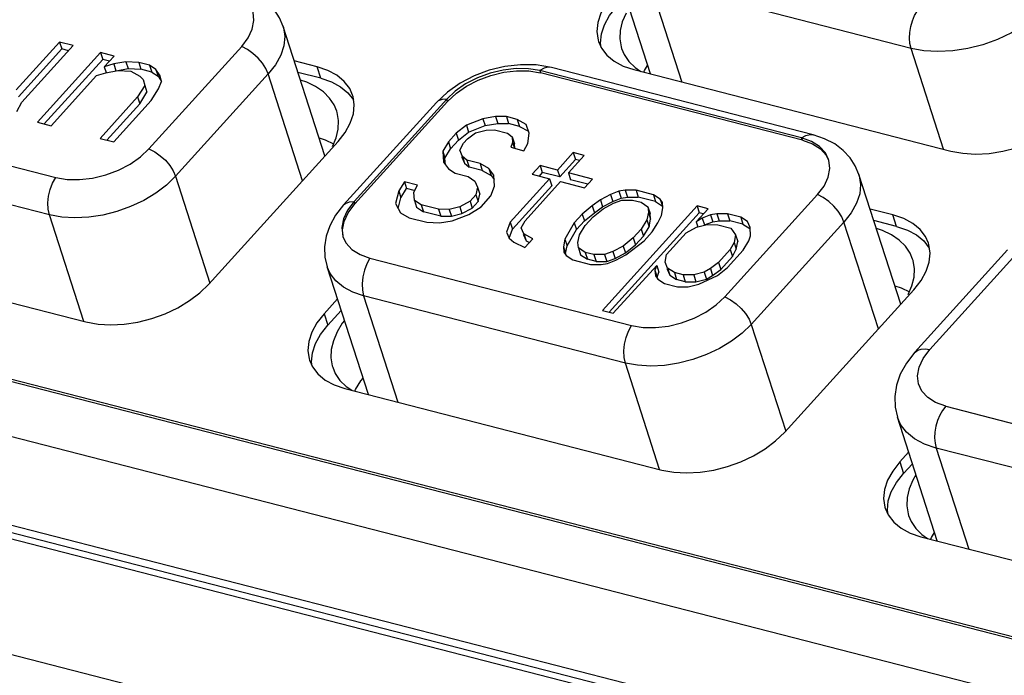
# Model space of a CAD drawing. Extents: x -4139 to -1089, y -1564 to 1941.
# Tile 55 of 160: x -1356 to -1340, y -550 to -539. Entities that reach past the tile are written whole.
import ezdxf

# ---------------------------------------------------------------- set-up
doc = ezdxf.new("R2010")
doc.units = 0
doc.header["$LTSCALE"] = 23.1
for name, color, linetype in [('01_DISPLAYCASE_3_1_AM_0', 7, 'CONTINUOUS'), ('03_IOCASE_4_1_AM_0', 7, 'CONTINUOUS'), ('BUUTTON_4_1_AM_0', 7, 'CONTINUOUS'), ('R911330333_FOLIE_3_1_AM_0', 7, 'CONTINUOUS')]:
    doc.layers.add(name, color=color, linetype=linetype)

msp = doc.modelspace()

# ---------------------------------------------------------------- linework, layer by layer
at = {"layer": '01_DISPLAYCASE_3_1_AM_0', "color": 7}
for p, q in [((-1345.78, -540.096), (-1345.729, -540.012)), ((-1345.792, -540.124), (-1345.78, -540.096)), ((-1350.926, -541.349), (-1350.865, -541.204)), ((-1366.749, -542.515), (-1311.991, -556.604)), ((-1341.432, -543.792), (-1341.371, -543.647)), ((-1350.763, -544.264), (-1350.85, -544.407)), ((-1350.727, -544.219), (-1350.763, -544.264)), ((-1350.556, -545.384), (-1350.544, -545.355)), ((-1341.305, -546.766), (-1341.356, -546.85)), ((-1341.05, -547.798), (-1340.999, -547.714)), ((-1341.062, -547.826), (-1341.05, -547.798))]:
    msp.add_line(p, q, dxfattribs=at)
at = {"layer": '01_DISPLAYCASE_3_1_AM_0', "color": 2}
for p, q in [((-1369.71, -542.661), (-1310.363, -557.931)), ((-1310.677, -559.315), (-1370.024, -544.045))]:
    msp.add_line(p, q, dxfattribs=at)
at = {"layer": '01_DISPLAYCASE_3_1_AM_0', "color": 7}
for points in [[(-1346.086, -539.148), (-1346.147, -539.292), (-1346.181, -539.436), (-1346.187, -539.575), (-1346.165, -539.708), (-1346.158, -539.731)], [(-1346.158, -539.731), (-1346.115, -539.832), (-1346.038, -539.946)], [(-1346.038, -539.946), (-1345.936, -540.048), (-1345.844, -540.111)], [(-1351.203, -540.362), (-1351.35, -540.291), (-1351.452, -540.258)], [(-1350.854, -540.766), (-1350.897, -540.664), (-1350.974, -540.551), (-1351.076, -540.449), (-1351.203, -540.362)], [(-1350.865, -541.204), (-1350.831, -541.061), (-1350.825, -540.922), (-1350.847, -540.789), (-1350.854, -540.766)], [(-1351.146, -541.206), (-1351.044, -541.24), (-1350.907, -541.305)], [(-1341.709, -542.805), (-1341.856, -542.734), (-1341.958, -542.701)], [(-1341.36, -543.209), (-1341.403, -543.107), (-1341.48, -542.993), (-1341.582, -542.892), (-1341.709, -542.805)], [(-1341.371, -543.647), (-1341.337, -543.504), (-1341.331, -543.365), (-1341.353, -543.232), (-1341.36, -543.209)], [(-1341.652, -543.649), (-1341.55, -543.682), (-1341.413, -543.748)], [(-1350.85, -544.407), (-1350.911, -544.552), (-1350.945, -544.695), (-1350.951, -544.834), (-1350.929, -544.967), (-1350.922, -544.99)], [(-1350.922, -544.99), (-1350.879, -545.092), (-1350.802, -545.206)], [(-1350.802, -545.206), (-1350.7, -545.307), (-1350.608, -545.37)], [(-1350.544, -545.355), (-1350.457, -545.213), (-1350.421, -545.168)], [(-1341.356, -546.85), (-1341.418, -546.995), (-1341.452, -547.138), (-1341.457, -547.277), (-1341.435, -547.41), (-1341.428, -547.433)], [(-1341.428, -547.433), (-1341.385, -547.534), (-1341.308, -547.648)], [(-1341.308, -547.648), (-1341.206, -547.75), (-1341.114, -547.813)]]:
    msp.add_lwpolyline(points, dxfattribs=at)
at = {"layer": '03_IOCASE_4_1_AM_0', "color": 2}
for p, q in [((-1309.546, -559.833), (-1373.011, -543.504)), ((-1369.97, -546.187), (-1315.38, -560.233))]:
    msp.add_line(p, q, dxfattribs=at)
at = {"layer": '03_IOCASE_4_1_AM_0', "color": 7}
msp.add_line((-1309.865, -559.65), (-1372.395, -543.561), dxfattribs=at)
at = {"layer": 'BUUTTON_4_1_AM_0', "color": 7}
for p, q in [((-1345.683, -540.152), (-1346.342, -538.111)), ((-1351.049, -541.506), (-1351.739, -539.368)), ((-1355.424, -539.626), (-1356.14, -540.416)), ((-1355.387, -539.74), (-1356.103, -540.53)), ((-1356.045, -540.617), (-1355.199, -539.684)), ((-1355.199, -539.684), (-1355.424, -539.626)), ((-1355.424, -539.626), (-1355.387, -539.74)), ((-1355.276, -539.769), (-1355.387, -539.74)), ((-1353.951, -541.387), (-1352.422, -539.7)), ((-1354.75, -539.8), (-1355.79, -540.949)), ((-1354.713, -539.913), (-1355.677, -540.978)), ((-1354.525, -539.857), (-1354.75, -539.8)), ((-1354.75, -539.8), (-1354.713, -539.913)), ((-1354.602, -539.942), (-1354.713, -539.913)), ((-1354.688, -540.037), (-1354.525, -539.857)), ((-1354.533, -539.988), (-1354.688, -540.037)), ((-1354.688, -540.037), (-1354.658, -540.13)), ((-1354.333, -539.951), (-1354.533, -539.988)), ((-1354.533, -539.988), (-1354.496, -540.102)), ((-1354.463, -540.096), (-1354.296, -540.065)), ((-1354.12, -539.962), (-1354.333, -539.951)), ((-1354.333, -539.951), (-1354.296, -540.065)), ((-1354.296, -540.065), (-1354.084, -540.075)), ((-1353.941, -540.008), (-1354.12, -539.962)), ((-1354.12, -539.962), (-1354.084, -540.075)), ((-1353.904, -540.122), (-1354.084, -540.075)), ((-1353.941, -540.008), (-1353.904, -540.122)), ((-1353.838, -540.078), (-1353.941, -540.008)), ((-1353.838, -540.078), (-1353.802, -540.192)), ((-1353.768, -540.185), (-1353.838, -540.078)), ((-1347.317, -540.047), (-1347.567, -540.004)), ((-1343.002, -541.157), (-1347.317, -540.047)), ((-1355.566, -541.006), (-1354.818, -540.181)), ((-1354.818, -540.181), (-1354.663, -540.132)), ((-1354.663, -540.132), (-1354.463, -540.095)), ((-1354.463, -540.095), (-1354.251, -540.105)), ((-1354.251, -540.105), (-1354.103, -540.187)), ((-1354.103, -540.187), (-1354.046, -540.246)), ((-1354.046, -540.246), (-1354.021, -540.341)), ((-1353.904, -540.122), (-1353.802, -540.192)), ((-1353.802, -540.192), (-1353.744, -540.28)), ((-1353.744, -540.28), (-1353.768, -540.185)), ((-1343.19, -541.208), (-1347.506, -540.098)), ((-1343.178, -541.246), (-1347.494, -540.136)), ((-1354.021, -540.341), (-1354.139, -540.532)), ((-1354.021, -540.341), (-1353.984, -540.455)), ((-1353.914, -540.59), (-1353.796, -540.399)), ((-1353.796, -540.399), (-1353.744, -540.28)), ((-1354.139, -540.532), (-1354.757, -541.215)), ((-1354.139, -540.532), (-1354.102, -540.646)), ((-1354.102, -540.646), (-1353.984, -540.455)), ((-1349.042, -540.569), (-1350.57, -542.257)), ((-1349.03, -540.454), (-1349.213, -540.626)), ((-1356.13, -540.773), (-1356.045, -540.617)), ((-1354.102, -540.646), (-1354.643, -541.244)), ((-1354.532, -541.272), (-1353.914, -540.59)), ((-1349.213, -540.626), (-1350.742, -542.313)), ((-1349.029, -540.607), (-1350.558, -542.295)), ((-1359.802, -540.749), (-1355.487, -541.859)), ((-1348.444, -540.891), (-1348.718, -540.997)), ((-1348.235, -540.856), (-1348.444, -540.891)), ((-1348.444, -540.891), (-1348.407, -541.005)), ((-1348.059, -540.857), (-1348.235, -540.856)), ((-1348.235, -540.856), (-1348.198, -540.97)), ((-1347.879, -540.903), (-1348.059, -540.857)), ((-1348.059, -540.857), (-1348.022, -540.971)), ((-1347.879, -540.903), (-1347.842, -541.017)), ((-1347.731, -540.986), (-1347.879, -540.903)), ((-1355.79, -540.949), (-1355.566, -541.006)), ((-1348.718, -540.997), (-1348.884, -541.132)), ((-1348.718, -540.997), (-1348.681, -541.111)), ((-1348.681, -541.111), (-1348.407, -541.005)), ((-1348.407, -541.005), (-1348.198, -540.97)), ((-1348.198, -540.97), (-1348.022, -540.971)), ((-1347.842, -541.017), (-1348.022, -540.971)), ((-1347.842, -541.017), (-1347.695, -541.099)), ((-1347.685, -541.13), (-1347.731, -540.986)), ((-1354.757, -541.215), (-1354.532, -541.272)), ((-1348.884, -541.132), (-1349.014, -541.275)), ((-1348.884, -541.132), (-1348.847, -541.246)), ((-1348.847, -541.246), (-1348.681, -541.111)), ((-1348.766, -541.295), (-1348.701, -541.223)), ((-1348.701, -541.223), (-1348.567, -541.125)), ((-1348.567, -541.125), (-1348.394, -541.081)), ((-1348.394, -541.081), (-1348.254, -541.073)), ((-1348.254, -541.073), (-1348.038, -541.128)), ((-1348.038, -541.128), (-1347.963, -541.192)), ((-1347.963, -541.192), (-1347.956, -541.282)), ((-1347.963, -541.192), (-1347.926, -541.306)), ((-1347.707, -541.302), (-1347.685, -541.13)), ((-1349.014, -541.275), (-1349.108, -541.428)), ((-1349.071, -541.542), (-1348.977, -541.389)), ((-1349.014, -541.275), (-1348.977, -541.389)), ((-1348.847, -541.246), (-1348.977, -541.389)), ((-1348.827, -541.412), (-1348.766, -541.295)), ((-1347.956, -541.282), (-1347.985, -541.363)), ((-1347.985, -541.363), (-1347.769, -541.419)), ((-1347.956, -541.282), (-1347.924, -541.379)), ((-1347.92, -541.38), (-1347.926, -541.306)), ((-1347.769, -541.419), (-1347.707, -541.302)), ((-1343.178, -541.246), (-1343.011, -541.307)), ((-1349.108, -541.428), (-1349.094, -541.609)), ((-1349.108, -541.428), (-1349.071, -541.542)), ((-1349.063, -541.652), (-1349.071, -541.542)), ((-1348.784, -541.512), (-1348.827, -541.412)), ((-1348.794, -541.515), (-1348.79, -541.526)), ((-1348.79, -541.526), (-1348.748, -541.625)), ((-1348.784, -541.512), (-1348.748, -541.625)), ((-1348.709, -541.575), (-1348.784, -541.512)), ((-1346.956, -541.451), (-1347.216, -541.738)), ((-1347.036, -541.784), (-1346.776, -541.497)), ((-1346.776, -541.497), (-1346.956, -541.451)), ((-1346.956, -541.451), (-1346.919, -541.565)), ((-1349.094, -541.609), (-1349.015, -541.718)), ((-1349.015, -541.718), (-1348.904, -541.791)), ((-1348.748, -541.625), (-1348.672, -541.689)), ((-1348.493, -541.631), (-1348.709, -541.575)), ((-1348.709, -541.575), (-1348.672, -541.689)), ((-1348.456, -541.745), (-1348.672, -541.689)), ((-1348.493, -541.631), (-1348.456, -541.745)), ((-1348.346, -541.713), (-1348.493, -541.631)), ((-1348.346, -541.713), (-1348.309, -541.827)), ((-1348.267, -541.822), (-1348.346, -541.713)), ((-1347.503, -541.664), (-1347.634, -541.808)), ((-1347.216, -541.738), (-1347.503, -541.664)), ((-1347.503, -541.664), (-1347.467, -541.778)), ((-1346.919, -541.565), (-1347.179, -541.852)), ((-1346.852, -541.582), (-1346.919, -541.565)), ((-1342.741, -541.577), (-1342.746, -541.562)), ((-1348.904, -541.791), (-1348.688, -541.846)), ((-1348.688, -541.846), (-1348.577, -541.919)), ((-1348.456, -541.745), (-1348.309, -541.827)), ((-1348.309, -541.827), (-1348.262, -541.892)), ((-1348.253, -542.002), (-1348.267, -541.822)), ((-1347.634, -541.808), (-1347.346, -541.882)), ((-1347.467, -541.778), (-1347.52, -541.837)), ((-1347.179, -541.852), (-1347.467, -541.778)), ((-1347.216, -541.738), (-1347.179, -541.852)), ((-1346.64, -541.886), (-1347.036, -541.784)), ((-1347.036, -541.784), (-1346.999, -541.898)), ((-1341.555, -543.949), (-1342.245, -541.811)), ((-1349.74, -541.93), (-1349.834, -542.083)), ((-1349.524, -541.985), (-1349.74, -541.93)), ((-1349.74, -541.93), (-1349.703, -542.044)), ((-1349.586, -542.102), (-1349.524, -541.985)), ((-1348.577, -541.919), (-1348.534, -542.019)), ((-1348.534, -542.019), (-1348.56, -542.145)), ((-1348.534, -542.019), (-1348.497, -542.133)), ((-1348.312, -542.165), (-1348.253, -542.002)), ((-1347.346, -541.882), (-1347.996, -542.6)), ((-1347.309, -541.996), (-1347.96, -542.714)), ((-1347.751, -542.574), (-1347.166, -541.928)), ((-1347.346, -541.882), (-1347.309, -541.996)), ((-1347.166, -541.928), (-1346.77, -542.03)), ((-1346.717, -541.971), (-1346.999, -541.898)), ((-1346.77, -542.03), (-1346.64, -541.886)), ((-1349.834, -542.083), (-1349.889, -542.29)), ((-1349.844, -542.374), (-1349.797, -542.197)), ((-1349.834, -542.083), (-1349.797, -542.197)), ((-1349.797, -542.197), (-1349.703, -542.044)), ((-1349.579, -542.076), (-1349.703, -542.044)), ((-1349.575, -542.238), (-1349.586, -542.102)), ((-1348.56, -542.145), (-1348.657, -542.253)), ((-1348.56, -542.145), (-1348.523, -542.259)), ((-1348.523, -542.259), (-1348.497, -542.133)), ((-1348.474, -542.344), (-1348.312, -542.165)), ((-1346.339, -542.141), (-1346.508, -542.23)), ((-1346.202, -542.088), (-1346.339, -542.141)), ((-1346.339, -542.141), (-1346.302, -542.255)), ((-1346.302, -542.255), (-1346.165, -542.201)), ((-1346.098, -542.07), (-1346.202, -542.088)), ((-1346.202, -542.088), (-1346.165, -542.201)), ((-1346.165, -542.201), (-1346.061, -542.184)), ((-1345.921, -542.071), (-1346.098, -542.07)), ((-1346.098, -542.07), (-1346.061, -542.184)), ((-1346.061, -542.184), (-1345.884, -542.185)), ((-1345.633, -542.145), (-1345.921, -542.071)), ((-1345.921, -542.071), (-1345.884, -542.185)), ((-1345.597, -542.259), (-1345.884, -542.185)), ((-1345.633, -542.145), (-1345.597, -542.259)), ((-1345.522, -542.218), (-1345.633, -542.145)), ((-1344.457, -543.83), (-1342.928, -542.142)), ((-1350.57, -542.257), (-1350.677, -542.399)), ((-1350.667, -542.441), (-1350.558, -542.295)), ((-1349.889, -542.29), (-1349.806, -542.444)), ((-1349.575, -542.238), (-1349.538, -542.352)), ((-1349.464, -542.311), (-1349.575, -542.238)), ((-1349.538, -542.352), (-1349.427, -542.425)), ((-1349.176, -542.385), (-1349.464, -542.311)), ((-1349.464, -542.311), (-1349.427, -542.425)), ((-1348.827, -542.342), (-1349, -542.386)), ((-1348.657, -542.253), (-1348.827, -542.342)), ((-1348.827, -542.342), (-1348.79, -542.456)), ((-1348.79, -542.456), (-1348.621, -542.366)), ((-1348.676, -542.469), (-1348.474, -542.344)), ((-1348.657, -542.253), (-1348.621, -542.366)), ((-1348.523, -542.259), (-1348.621, -542.366)), ((-1346.642, -542.328), (-1346.808, -542.463)), ((-1346.508, -542.23), (-1346.642, -542.328)), ((-1346.642, -542.328), (-1346.605, -542.442)), ((-1346.605, -542.442), (-1346.472, -542.344)), ((-1346.508, -542.23), (-1346.472, -542.344)), ((-1344.914, -542.33), (-1346.475, -544.054)), ((-1346.472, -542.344), (-1346.302, -542.255)), ((-1346.462, -542.375), (-1346.293, -542.286)), ((-1346.293, -542.286), (-1346.156, -542.232)), ((-1346.156, -542.232), (-1345.979, -542.233)), ((-1345.979, -542.233), (-1345.835, -542.27)), ((-1345.835, -542.27), (-1345.724, -542.343)), ((-1345.724, -542.343), (-1345.717, -542.434)), ((-1345.724, -542.343), (-1345.687, -542.457)), ((-1345.597, -542.259), (-1345.485, -542.332)), ((-1345.522, -542.218), (-1345.485, -542.332)), ((-1345.483, -542.273), (-1345.522, -542.218)), ((-1345.502, -542.489), (-1345.476, -542.363)), ((-1345.476, -542.363), (-1345.483, -542.273)), ((-1344.734, -542.377), (-1344.914, -542.33)), ((-1344.914, -542.33), (-1344.878, -542.444)), ((-1349.806, -542.444), (-1349.659, -542.526)), ((-1349.659, -542.526), (-1349.371, -542.6)), ((-1349.139, -542.499), (-1349.427, -542.425)), ((-1349, -542.386), (-1349.176, -542.385)), ((-1349.176, -542.385), (-1349.139, -542.499)), ((-1349.139, -542.499), (-1348.963, -542.5)), ((-1349, -542.386), (-1348.963, -542.5)), ((-1348.963, -542.5), (-1348.79, -542.456)), ((-1348.95, -542.576), (-1348.676, -542.469)), ((-1346.808, -542.463), (-1346.938, -542.606)), ((-1346.808, -542.463), (-1346.771, -542.577)), ((-1346.771, -542.577), (-1346.605, -542.442)), ((-1346.758, -542.653), (-1346.628, -542.509)), ((-1346.628, -542.509), (-1346.462, -542.375)), ((-1344.878, -542.444), (-1346.362, -544.083)), ((-1345.717, -542.434), (-1345.743, -542.56)), ((-1345.717, -542.434), (-1345.681, -542.547)), ((-1345.681, -542.547), (-1345.687, -542.457)), ((-1345.563, -542.606), (-1345.502, -542.489)), ((-1344.93, -542.592), (-1344.734, -542.377)), ((-1344.829, -542.529), (-1344.93, -542.592)), ((-1344.811, -542.461), (-1344.878, -542.444)), ((-1344.692, -542.476), (-1344.829, -542.529)), ((-1344.829, -542.529), (-1344.792, -542.643)), ((-1344.587, -542.459), (-1344.692, -542.476)), ((-1344.692, -542.476), (-1344.655, -542.59)), ((-1344.411, -542.46), (-1344.587, -542.459)), ((-1344.587, -542.459), (-1344.55, -542.573)), ((-1344.195, -542.515), (-1344.411, -542.46)), ((-1344.411, -542.46), (-1344.374, -542.574)), ((-1344.195, -542.515), (-1344.158, -542.629)), ((-1344.084, -542.588), (-1344.195, -542.515)), ((-1349.371, -542.6), (-1349.159, -542.611)), ((-1349.159, -542.611), (-1348.95, -542.576)), ((-1347.996, -542.6), (-1348.054, -542.762)), ((-1347.996, -542.6), (-1347.96, -542.714)), ((-1347.813, -542.691), (-1347.751, -542.574)), ((-1347.77, -542.791), (-1347.813, -542.691)), ((-1346.938, -542.606), (-1347.094, -542.876)), ((-1346.938, -542.606), (-1346.901, -542.72)), ((-1346.771, -542.577), (-1346.901, -542.72)), ((-1346.852, -542.806), (-1346.758, -542.653)), ((-1345.743, -542.56), (-1345.837, -542.713)), ((-1345.8, -542.826), (-1345.706, -542.674)), ((-1345.743, -542.56), (-1345.706, -542.674)), ((-1345.706, -542.674), (-1345.681, -542.547)), ((-1345.657, -542.759), (-1345.563, -542.606)), ((-1345.092, -542.772), (-1344.923, -542.682)), ((-1344.93, -542.592), (-1344.903, -542.676)), ((-1344.923, -542.682), (-1344.75, -542.638)), ((-1344.792, -542.643), (-1344.655, -542.59)), ((-1344.75, -542.638), (-1344.573, -542.639)), ((-1344.655, -542.59), (-1344.55, -542.573)), ((-1344.573, -542.639), (-1344.358, -542.695)), ((-1344.55, -542.573), (-1344.374, -542.574)), ((-1344.158, -542.629), (-1344.374, -542.574)), ((-1344.158, -542.629), (-1344.047, -542.702)), ((-1344.041, -542.688), (-1344.084, -542.588)), ((-1344.031, -542.823), (-1344.041, -542.688)), ((-1350.753, -542.837), (-1350.7, -542.944)), ((-1348.054, -542.762), (-1348.012, -542.862)), ((-1348.013, -542.861), (-1347.96, -542.714)), ((-1347.78, -542.794), (-1347.776, -542.805)), ((-1347.776, -542.805), (-1347.734, -542.905)), ((-1347.77, -542.791), (-1347.734, -542.905)), ((-1347.623, -542.873), (-1347.77, -542.791)), ((-1347.057, -542.99), (-1346.901, -542.72)), ((-1346.878, -542.932), (-1346.852, -542.806)), ((-1345.837, -542.713), (-1345.967, -542.856)), ((-1345.8, -542.826), (-1345.93, -542.97)), ((-1345.837, -542.713), (-1345.8, -542.826)), ((-1345.787, -542.903), (-1345.657, -542.759)), ((-1345.417, -543.131), (-1345.092, -542.772)), ((-1344.358, -542.695), (-1344.279, -542.804)), ((-1344.279, -542.804), (-1344.304, -542.93)), ((-1344.279, -542.804), (-1344.242, -542.918)), ((-1344.06, -542.904), (-1344.031, -542.823)), ((-1348.012, -542.862), (-1347.936, -542.925)), ((-1347.936, -542.925), (-1347.753, -543.017)), ((-1347.753, -543.017), (-1347.623, -542.873)), ((-1347.734, -542.905), (-1347.679, -542.935)), ((-1347.094, -542.876), (-1347.119, -543.003)), ((-1347.119, -543.003), (-1347.113, -543.093)), ((-1347.119, -543.003), (-1347.083, -543.116)), ((-1347.094, -542.876), (-1347.057, -542.99)), ((-1347.083, -543.116), (-1347.057, -542.99)), ((-1346.871, -543.022), (-1346.878, -542.932)), ((-1346.133, -542.991), (-1346.303, -543.08)), ((-1345.967, -542.856), (-1346.133, -542.991)), ((-1346.133, -542.991), (-1346.096, -543.104)), ((-1346.096, -543.104), (-1345.93, -542.97)), ((-1346.087, -543.135), (-1345.787, -542.903)), ((-1345.967, -542.856), (-1345.93, -542.97)), ((-1344.304, -542.93), (-1344.366, -543.047)), ((-1344.304, -542.93), (-1344.268, -543.044)), ((-1344.268, -543.044), (-1344.242, -542.918)), ((-1344.154, -543.057), (-1344.06, -542.904)), ((-1347.113, -543.093), (-1347.073, -543.147)), ((-1347.073, -543.147), (-1346.962, -543.22)), ((-1346.871, -543.022), (-1346.834, -543.136)), ((-1346.76, -543.095), (-1346.871, -543.022)), ((-1346.834, -543.136), (-1346.723, -543.209)), ((-1346.616, -543.132), (-1346.76, -543.095)), ((-1346.76, -543.095), (-1346.723, -543.209)), ((-1346.44, -543.133), (-1346.616, -543.132)), ((-1346.616, -543.132), (-1346.579, -543.246)), ((-1346.303, -543.08), (-1346.44, -543.133)), ((-1346.44, -543.133), (-1346.403, -543.247)), ((-1346.303, -543.08), (-1346.266, -543.194)), ((-1346.266, -543.194), (-1346.096, -543.104)), ((-1346.256, -543.225), (-1346.087, -543.135)), ((-1345.443, -543.257), (-1345.417, -543.131)), ((-1344.366, -543.047), (-1344.561, -543.262)), ((-1344.329, -543.161), (-1344.524, -543.376)), ((-1344.414, -543.344), (-1344.154, -543.057)), ((-1344.366, -543.047), (-1344.329, -543.161)), ((-1344.329, -543.161), (-1344.268, -543.044)), ((-1339.796, -543.056), (-1341.325, -544.743)), ((-1350.333, -545.441), (-1351.013, -543.332)), ((-1350.308, -543.191), (-1345.993, -544.302)), ((-1346.962, -543.22), (-1346.674, -543.294)), ((-1346.579, -543.246), (-1346.723, -543.209)), ((-1346.674, -543.294), (-1346.498, -543.295)), ((-1346.579, -543.246), (-1346.403, -543.247)), ((-1346.498, -543.295), (-1346.393, -543.278)), ((-1346.403, -543.247), (-1346.266, -543.194)), ((-1346.393, -543.278), (-1346.256, -543.225)), ((-1346.296, -544.1), (-1345.58, -543.31)), ((-1345.58, -543.31), (-1345.609, -543.391)), ((-1345.58, -543.31), (-1345.543, -543.424)), ((-1345.4, -543.356), (-1345.443, -543.257)), ((-1344.561, -543.262), (-1344.695, -543.361)), ((-1344.561, -543.262), (-1344.524, -543.376)), ((-1345.609, -543.391), (-1345.602, -543.481)), ((-1345.609, -543.391), (-1345.572, -543.505)), ((-1345.602, -543.481), (-1345.563, -543.536)), ((-1345.572, -543.505), (-1345.543, -543.424)), ((-1345.41, -543.359), (-1345.406, -543.371)), ((-1345.406, -543.371), (-1345.363, -543.47)), ((-1345.4, -543.356), (-1345.363, -543.47)), ((-1345.289, -543.429), (-1345.4, -543.356)), ((-1345.363, -543.47), (-1345.252, -543.543)), ((-1345.145, -543.466), (-1345.289, -543.429)), ((-1345.289, -543.429), (-1345.252, -543.543)), ((-1344.969, -543.467), (-1345.145, -543.466)), ((-1345.145, -543.466), (-1345.108, -543.58)), ((-1344.796, -543.423), (-1344.969, -543.467)), ((-1344.969, -543.467), (-1344.932, -543.581)), ((-1344.886, -543.621), (-1344.58, -543.479)), ((-1344.695, -543.361), (-1344.796, -543.423)), ((-1344.796, -543.423), (-1344.759, -543.537)), ((-1344.759, -543.537), (-1344.658, -543.475)), ((-1344.695, -543.361), (-1344.658, -543.475)), ((-1344.658, -543.475), (-1344.524, -543.376)), ((-1344.58, -543.479), (-1344.414, -543.344)), ((-1345.563, -543.536), (-1345.452, -543.609)), ((-1345.452, -543.609), (-1345.236, -543.664)), ((-1345.108, -543.58), (-1345.252, -543.543)), ((-1345.236, -543.664), (-1345.059, -543.665)), ((-1345.108, -543.58), (-1344.932, -543.581)), ((-1345.059, -543.665), (-1344.886, -543.621)), ((-1344.932, -543.581), (-1344.759, -543.537)), ((-1346.475, -544.054), (-1346.296, -544.1)), ((-1340.954, -547.854), (-1341.612, -545.813))]:
    msp.add_line(p, q, dxfattribs=at)
at = {"layer": 'BUUTTON_4_1_AM_0', "color": 2}
for p, q in [((-1341.387, -539.731), (-1345.702, -538.621)), ((-1345.702, -538.621), (-1345.165, -540.286)), ((-1340.849, -541.396), (-1341.387, -539.731)), ((-1351.986, -540.153), (-1353.514, -541.84)), ((-1351.418, -541.913), (-1351.986, -540.153)), ((-1347.506, -540.098), (-1347.494, -540.136)), ((-1349.029, -540.607), (-1349.042, -540.569)), ((-1343.178, -541.246), (-1343.19, -541.208)), ((-1355.591, -542.478), (-1359.906, -541.368)), ((-1353.514, -541.84), (-1352.946, -543.601)), ((-1350.57, -542.257), (-1350.558, -542.295)), ((-1355.024, -544.234), (-1355.591, -542.478)), ((-1342.492, -542.596), (-1344.02, -544.283)), ((-1341.924, -544.356), (-1342.492, -542.596)), ((-1339.548, -543.012), (-1341.076, -544.7)), ((-1346.097, -544.921), (-1350.412, -543.811)), ((-1350.412, -543.811), (-1349.846, -545.566)), ((-1344.02, -544.283), (-1343.452, -546.044)), ((-1341.185, -544.846), (-1341.076, -544.7)), ((-1345.531, -546.677), (-1346.097, -544.921)), ((-1340.814, -545.634), (-1336.499, -546.744)), ((-1336.657, -547.433), (-1340.972, -546.323)), ((-1340.972, -546.323), (-1340.435, -547.988))]:
    msp.add_line(p, q, dxfattribs=at)
at = {"layer": 'BUUTTON_4_1_AM_0', "color": 7}
for points in [[(-1351.739, -539.368), (-1351.799, -539.226), (-1351.886, -539.092), (-1352, -538.971), (-1352.139, -538.866), (-1352.305, -538.779), (-1352.496, -538.715)], [(-1352.422, -539.7), (-1352.315, -539.558), (-1352.247, -539.413), (-1352.22, -539.27), (-1352.235, -539.135)], [(-1347.506, -540.098), (-1347.693, -540.066), (-1347.898, -540.063), (-1348.113, -540.088), (-1348.328, -540.14), (-1348.536, -540.218), (-1348.73, -540.318), (-1348.9, -540.437), (-1349.042, -540.569)], [(-1347.567, -540.004), (-1347.825, -540), (-1348.085, -540.03), (-1348.342, -540.093), (-1348.589, -540.186), (-1348.82, -540.307), (-1349.03, -540.454)], [(-1349.029, -540.607), (-1348.882, -540.471), (-1348.714, -540.354), (-1348.522, -540.255), (-1348.316, -540.178), (-1348.102, -540.126), (-1347.89, -540.101), (-1347.688, -540.104), (-1347.494, -540.136)], [(-1342.895, -541.35), (-1343.027, -541.267), (-1343.19, -541.208)], [(-1342.245, -541.811), (-1342.305, -541.669), (-1342.392, -541.535), (-1342.506, -541.414), (-1342.645, -541.308), (-1342.811, -541.222), (-1343.002, -541.157)], [(-1355.487, -541.859), (-1355.299, -541.891), (-1355.094, -541.894), (-1354.88, -541.869), (-1354.664, -541.817), (-1354.456, -541.739), (-1354.263, -541.639), (-1354.092, -541.52), (-1353.951, -541.387)], [(-1343.011, -541.307), (-1342.881, -541.39), (-1342.786, -541.494), (-1342.751, -541.565)], [(-1342.746, -541.562), (-1342.798, -541.455), (-1342.895, -541.35)], [(-1342.928, -542.142), (-1342.821, -542.001), (-1342.753, -541.856), (-1342.726, -541.713), (-1342.741, -541.577)], [(-1350.742, -542.313), (-1350.873, -542.483), (-1350.969, -542.657), (-1351.028, -542.831), (-1351.055, -543.004), (-1351.049, -543.173), (-1351.013, -543.332)], [(-1350.677, -542.399), (-1350.746, -542.544), (-1350.773, -542.687), (-1350.757, -542.822), (-1350.753, -542.837)], [(-1350.748, -542.837), (-1350.76, -542.726), (-1350.734, -542.584), (-1350.667, -542.441)], [(-1350.7, -542.944), (-1350.604, -543.049), (-1350.471, -543.133), (-1350.308, -543.191)], [(-1345.993, -544.302), (-1345.805, -544.333), (-1345.6, -544.337), (-1345.386, -544.312), (-1345.171, -544.259), (-1344.962, -544.182), (-1344.769, -544.081), (-1344.598, -543.963), (-1344.457, -543.83)], [(-1341.325, -544.743), (-1341.463, -544.922), (-1341.564, -545.105), (-1341.627, -545.288), (-1341.655, -545.47), (-1341.649, -545.646), (-1341.612, -545.813)]]:
    msp.add_lwpolyline(points, dxfattribs=at)
at = {"layer": 'BUUTTON_4_1_AM_0', "color": 2}
for points in [[(-1341.387, -539.731), (-1341.405, -539.651), (-1341.412, -539.562), (-1341.407, -539.468), (-1341.391, -539.372), (-1341.364, -539.278), (-1341.327, -539.19), (-1341.281, -539.11), (-1341.229, -539.042)], [(-1339.175, -539.052), (-1339.334, -539.206), (-1339.522, -539.348), (-1339.732, -539.475), (-1339.961, -539.583), (-1340.202, -539.67), (-1340.45, -539.733), (-1340.699, -539.772), (-1340.942, -539.784), (-1341.173, -539.771), (-1341.387, -539.731)], [(-1351.739, -539.368), (-1351.733, -539.389), (-1351.712, -539.534), (-1351.727, -539.687), (-1351.779, -539.844), (-1351.866, -540), (-1351.986, -540.153)], [(-1351.986, -540.153), (-1352.024, -540.064), (-1352.08, -539.975), (-1352.152, -539.89), (-1352.236, -539.813), (-1352.328, -539.748), (-1352.422, -539.7)], [(-1347.317, -540.047), (-1347.367, -540.042), (-1347.436, -540.057), (-1347.506, -540.098)], [(-1349.042, -540.569), (-1349.119, -540.574), (-1349.181, -540.599), (-1349.213, -540.626)], [(-1343.19, -541.208), (-1343.121, -541.168), (-1343.052, -541.152), (-1343.002, -541.157)], [(-1353.951, -541.387), (-1353.856, -541.436), (-1353.765, -541.501), (-1353.681, -541.577), (-1353.609, -541.663), (-1353.552, -541.752), (-1353.514, -541.84)], [(-1355.591, -542.478), (-1355.611, -542.384), (-1355.616, -542.279), (-1355.605, -542.169), (-1355.579, -542.058), (-1355.539, -541.953), (-1355.487, -541.859)], [(-1353.514, -541.84), (-1353.664, -541.985), (-1353.84, -542.119), (-1354.038, -542.238), (-1354.253, -542.339), (-1354.479, -542.421), (-1354.712, -542.48), (-1354.945, -542.517), (-1355.173, -542.528), (-1355.39, -542.515), (-1355.591, -542.478)], [(-1342.245, -541.811), (-1342.239, -541.832), (-1342.218, -541.977), (-1342.233, -542.13), (-1342.285, -542.286), (-1342.372, -542.443), (-1342.492, -542.596)], [(-1342.492, -542.596), (-1342.53, -542.507), (-1342.586, -542.418), (-1342.658, -542.333), (-1342.742, -542.256), (-1342.834, -542.191), (-1342.928, -542.142)], [(-1350.742, -542.313), (-1350.71, -542.287), (-1350.647, -542.262), (-1350.57, -542.257)], [(-1350.412, -543.811), (-1350.592, -543.75), (-1350.746, -543.667), (-1350.87, -543.565), (-1350.962, -543.445), (-1351.013, -543.332)], [(-1350.308, -543.191), (-1350.36, -543.285), (-1350.4, -543.39), (-1350.427, -543.501), (-1350.438, -543.612), (-1350.433, -543.717), (-1350.412, -543.811)], [(-1344.457, -543.83), (-1344.363, -543.879), (-1344.271, -543.943), (-1344.187, -544.02), (-1344.115, -544.105), (-1344.058, -544.195), (-1344.02, -544.283)], [(-1346.097, -544.921), (-1346.117, -544.827), (-1346.122, -544.722), (-1346.111, -544.611), (-1346.085, -544.501), (-1346.045, -544.396), (-1345.993, -544.302)], [(-1344.02, -544.283), (-1344.17, -544.428), (-1344.346, -544.562), (-1344.544, -544.681), (-1344.759, -544.782), (-1344.985, -544.864), (-1345.218, -544.923), (-1345.451, -544.959), (-1345.679, -544.971), (-1345.896, -544.958), (-1346.097, -544.921)], [(-1341.325, -544.743), (-1341.32, -544.739), (-1341.276, -544.707), (-1341.218, -544.69), (-1341.151, -544.687), (-1341.076, -544.7)], [(-1340.814, -545.634), (-1340.981, -545.573), (-1341.112, -545.491), (-1341.207, -545.386), (-1341.263, -545.265), (-1341.278, -545.131), (-1341.252, -544.989), (-1341.185, -544.846)], [(-1340.814, -545.634), (-1340.867, -545.702), (-1340.912, -545.781), (-1340.949, -545.87), (-1340.977, -545.964), (-1340.993, -546.06), (-1340.998, -546.154), (-1340.991, -546.243), (-1340.972, -546.323)], [(-1340.972, -546.323), (-1341.163, -546.258), (-1341.327, -546.17), (-1341.46, -546.061), (-1341.558, -545.934), (-1341.612, -545.813)]]:
    msp.add_lwpolyline(points, dxfattribs=at)
at = {"layer": 'R911330333_FOLIE_3_1_AM_0', "color": 7}
for p, q in [((-1346.507, -539.643), (-1346.492, -539.494)), ((-1346.496, -539.715), (-1346.507, -539.643)), ((-1351.18, -540.035), (-1351.555, -539.938)), ((-1351.002, -540.096), (-1351.18, -540.035)), ((-1345.955, -540.082), (-1340.733, -541.426)), ((-1351.118, -540.225), (-1351.494, -540.128)), ((-1350.587, -540.523), (-1350.593, -540.503)), ((-1352.963, -543.62), (-1350.834, -541.268)), ((-1366.596, -542.515), (-1312.086, -556.541)), ((-1341.686, -542.478), (-1342.061, -542.381)), ((-1341.508, -542.538), (-1341.686, -542.478)), ((-1341.625, -542.667), (-1342, -542.571)), ((-1360.213, -542.899), (-1354.991, -544.243)), ((-1341.093, -542.966), (-1341.099, -542.945)), ((-1343.47, -546.063), (-1341.34, -543.711)), ((-1350.842, -543.863), (-1351.065, -544.108)), ((-1351.065, -544.108), (-1351.183, -544.26)), ((-1350.781, -544.052), (-1351.004, -544.298)), ((-1351.271, -544.902), (-1351.256, -544.753)), ((-1351.26, -544.975), (-1351.271, -544.902)), ((-1350.719, -545.342), (-1345.497, -546.685)), ((-1341.426, -546.391), (-1341.571, -546.551)), ((-1341.571, -546.551), (-1341.689, -546.703)), ((-1341.365, -546.581), (-1341.51, -546.741)), ((-1341.777, -547.345), (-1341.762, -547.196)), ((-1341.766, -547.418), (-1341.777, -547.345)), ((-1341.225, -547.785), (-1336.003, -549.128))]:
    msp.add_line(p, q, dxfattribs=at)
at = {"layer": 'R911330333_FOLIE_3_1_AM_0', "color": 2}
for p, q in [((-1351.118, -540.225), (-1351.18, -540.035)), ((-1341.625, -542.667), (-1341.686, -542.478)), ((-1351.065, -544.108), (-1351.004, -544.298)), ((-1341.571, -546.551), (-1341.51, -546.741))]:
    msp.add_line(p, q, dxfattribs=at)
at = {"layer": 'R911330333_FOLIE_3_1_AM_0', "color": 7}
for points in [[(-1346.419, -539), (-1346.503, -539.152), (-1346.553, -539.304), (-1346.568, -539.453), (-1346.547, -539.595), (-1346.541, -539.615)], [(-1346.492, -539.494), (-1346.442, -539.341), (-1346.358, -539.19), (-1346.239, -539.039)], [(-1346.541, -539.615), (-1346.492, -539.725), (-1346.402, -539.842)], [(-1346.402, -539.842), (-1346.281, -539.942), (-1346.132, -540.022), (-1345.955, -540.082)], [(-1351.118, -540.225), (-1350.941, -540.285), (-1350.792, -540.365)], [(-1350.593, -540.503), (-1350.642, -540.392), (-1350.732, -540.276), (-1350.853, -540.175), (-1351.002, -540.096)], [(-1350.792, -540.365), (-1350.671, -540.465), (-1350.581, -540.582)], [(-1350.834, -541.268), (-1350.715, -541.117), (-1350.632, -540.966), (-1350.581, -540.813), (-1350.566, -540.664), (-1350.587, -540.523)], [(-1340.733, -541.426), (-1340.533, -541.462), (-1340.324, -541.475), (-1340.101, -541.463), (-1339.874, -541.428), (-1339.648, -541.37), (-1339.427, -541.291), (-1339.218, -541.192), (-1339.025, -541.076), (-1338.855, -540.947), (-1338.706, -540.803)], [(-1341.625, -542.667), (-1341.447, -542.728), (-1341.298, -542.808)], [(-1341.099, -542.945), (-1341.149, -542.835), (-1341.238, -542.718), (-1341.359, -542.618), (-1341.508, -542.538)], [(-1341.298, -542.808), (-1341.177, -542.908), (-1341.087, -543.025)], [(-1341.34, -543.711), (-1341.222, -543.56), (-1341.138, -543.408), (-1341.088, -543.256), (-1341.072, -543.107), (-1341.093, -542.966)], [(-1354.991, -544.243), (-1354.791, -544.279), (-1354.582, -544.291), (-1354.359, -544.28), (-1354.132, -544.245), (-1353.906, -544.186), (-1353.685, -544.107), (-1353.476, -544.008), (-1353.283, -543.892), (-1353.113, -543.763), (-1352.963, -543.62)], [(-1351.183, -544.26), (-1351.267, -544.411), (-1351.317, -544.564), (-1351.332, -544.713), (-1351.311, -544.854), (-1351.305, -544.874)], [(-1351.256, -544.753), (-1351.206, -544.601), (-1351.122, -544.45), (-1351.004, -544.298)], [(-1351.305, -544.874), (-1351.256, -544.985), (-1351.166, -545.101)], [(-1351.166, -545.101), (-1351.045, -545.201), (-1350.896, -545.281), (-1350.719, -545.342)], [(-1345.497, -546.685), (-1345.297, -546.722), (-1345.088, -546.734), (-1344.865, -546.722), (-1344.638, -546.687), (-1344.412, -546.629), (-1344.191, -546.55), (-1343.982, -546.451), (-1343.789, -546.335), (-1343.619, -546.206), (-1343.47, -546.063)], [(-1341.689, -546.703), (-1341.773, -546.854), (-1341.823, -547.007), (-1341.838, -547.155), (-1341.817, -547.297), (-1341.811, -547.317)], [(-1341.762, -547.196), (-1341.712, -547.043), (-1341.628, -546.892), (-1341.51, -546.741)], [(-1341.811, -547.317), (-1341.762, -547.427), (-1341.672, -547.544)], [(-1341.672, -547.544), (-1341.551, -547.644), (-1341.402, -547.724), (-1341.225, -547.785)]]:
    msp.add_lwpolyline(points, dxfattribs=at)

doc.saveas('drawing.dxf')
